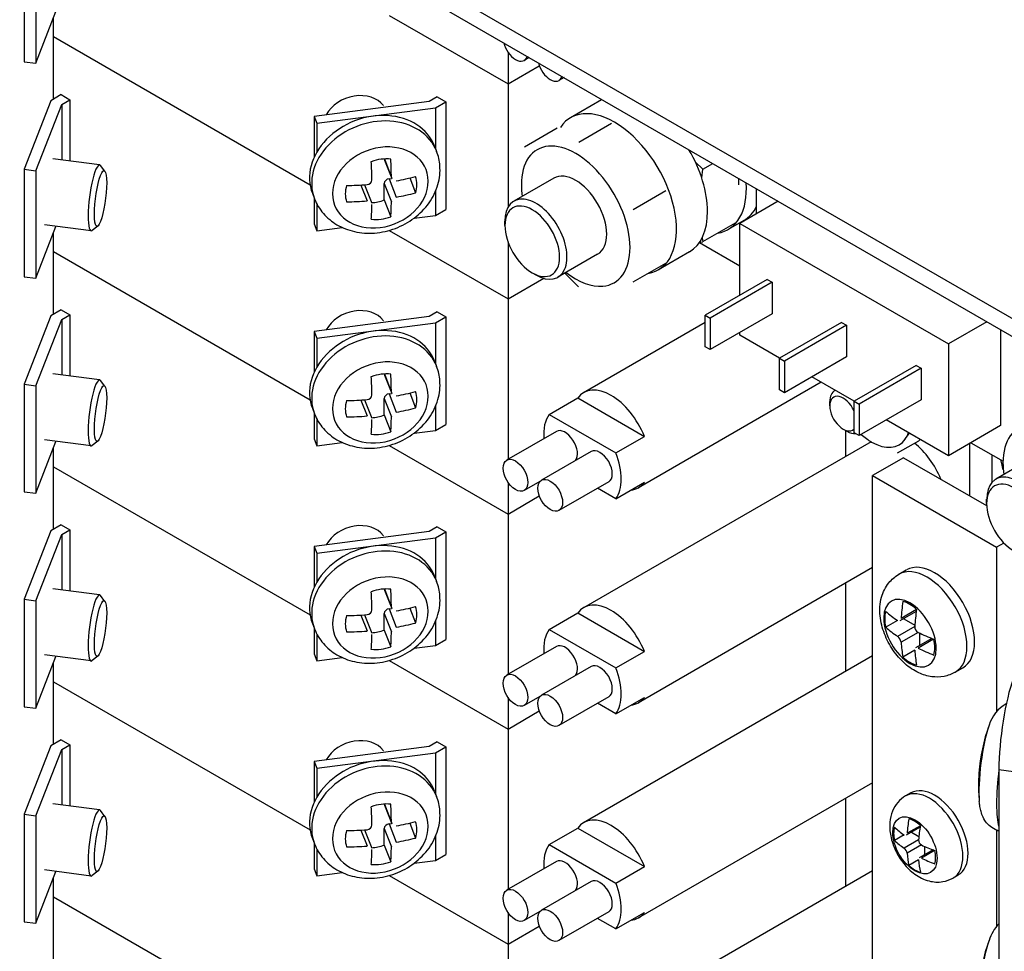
# Model space of a CAD drawing. Header units: inches. Extents: x 0 to 40.7, y 0 to 26.
# Tile 18 of 38: x 33.4 to 34.6, y 10 to 11.2. Entities that reach past the tile are written whole.
import ezdxf

# ---------------------------------------------------------------- set-up
doc = ezdxf.new("R2010")
doc.units = ezdxf.units.IN
doc.header["$LTSCALE"] = 0.5
doc.header["$MEASUREMENT"] = 0
doc.layers.add('AM_VIS', color=7, linetype='Continuous', lineweight=30)

msp = doc.modelspace()

# ---------------------------------------------------------------- linework, layer by layer
at = {"layer": 'AM_VIS', "color": 142}
for p, q in [((32.6449, 11.96), (37.672, 9.0576)), ((32.6449, 11.9377), (37.672, 9.0353))]:
    msp.add_line(p, q, dxfattribs=at)
at = {"layer": 'AM_VIS', "color": 133}
for p, q in [((33.3907, 11.2726), (33.3907, 11.1386)), ((33.4054, 11.2707), (33.4054, 11.1367)), ((33.4054, 11.1367), (33.4304, 11.2013)), ((33.8456, 11.1963), (33.9936, 11.1109)), ((33.8456, 11.1963), (33.9936, 11.1109)), ((33.4274, 11.1698), (33.747, 10.9853)), ((33.9936, 11.1502), (33.9936, 11.1109)), ((33.3907, 11.1386), (33.4054, 11.1367)), ((33.9936, 11.1109), (34.0326, 11.1334)), ((33.9936, 11.1109), (34.0326, 11.1334)), ((33.9936, 11.1109), (33.9936, 10.9571)), ((33.9054, 11.0948), (33.8953, 11.089)), ((33.9054, 11.0948), (33.9163, 11.0885)), ((33.8953, 11.089), (33.7522, 11.0705)), ((33.7555, 11.062), (33.9034, 11.0811)), ((33.9034, 11.0811), (33.9163, 11.0885)), ((33.9034, 11.0811), (33.9034, 11.0301)), ((33.9163, 11.0885), (33.9163, 10.9546)), ((33.7522, 11.0705), (33.7555, 11.062)), ((33.7522, 11.0705), (33.7522, 11.0197)), ((33.7555, 11.062), (33.7555, 11.0261)), ((33.7522, 10.9686), (33.7522, 10.9365)), ((33.9034, 10.9773), (33.9034, 10.9471)), ((33.7555, 10.9612), (33.7555, 10.928)), ((33.8765, 10.9437), (33.9034, 10.9471)), ((33.9034, 10.9471), (33.9163, 10.9546)), ((33.7522, 10.9365), (33.7555, 10.928)), ((33.7555, 10.928), (33.7869, 10.9321)), ((33.8456, 10.9284), (33.9936, 10.843)), ((33.9936, 10.9141), (33.9936, 10.843)), ((33.9936, 10.843), (34.0382, 10.8687))]:
    msp.add_line(p, q, dxfattribs=at)
at = {"layer": 'AM_VIS', "color": 31}
for p, q in [((33.4274, 11.0921), (33.4274, 11.1935)), ((34.1102, 11.0911), (34.0715, 11.0687)), ((34.014, 11.0325), (34.0547, 11.056)), ((34.0817, 11.0385), (34.1224, 11.062)), ((34.2271, 11.0133), (34.2364, 11.0046)), ((34.2349, 10.9938), (34.2364, 11.0046)), ((34.2364, 11.0046), (34.2488, 11.0117)), ((34.0505, 10.9935), (34.001, 10.9649)), ((34.2808, 10.9933), (34.2809, 10.9852)), ((34.3033, 10.9491), (34.3033, 10.9803)), ((34.1494, 10.9543), (34.1901, 10.9779)), ((34.3303, 10.9647), (34.2824, 10.937)), ((33.9897, 10.9345), (33.9897, 10.9399)), ((34.2364, 10.9144), (34.2771, 10.9379)), ((34.2873, 10.9407), (34.2679, 10.9295)), ((34.2824, 10.937), (34.5422, 10.787)), ((34.2824, 10.8477), (34.2824, 10.937)), ((33.4274, 10.8242), (33.4274, 10.9255)), ((34.2356, 10.9193), (34.2364, 10.9143)), ((34.2321, 10.9133), (34.2824, 10.8843)), ((34.2323, 10.9137), (34.2364, 10.9143)), ((34.1052, 10.8987), (34.0557, 10.8702)), ((34.2196, 10.9016), (34.1809, 10.8793)), ((34.1494, 10.8641), (34.1901, 10.8876)), ((34.0238, 10.8756), (34.0284, 10.8729)), ((34.0642, 10.875), (34.0816, 10.858)), ((34.3164, 10.8673), (34.2391, 10.8227)), ((34.3226, 10.8638), (34.2453, 10.8191)), ((34.3164, 10.8673), (34.3226, 10.8638)), ((34.3226, 10.8638), (34.3226, 10.8245)), ((34.2391, 10.8227), (34.2453, 10.8191)), ((34.2391, 10.7834), (34.2391, 10.8227)), ((34.3226, 10.8245), (34.2453, 10.7798)), ((34.2453, 10.8191), (34.2453, 10.7798)), ((34.4092, 10.8138), (34.3319, 10.7691)), ((34.4154, 10.8102), (34.3381, 10.7655)), ((34.4092, 10.8138), (34.4154, 10.8102)), ((34.4154, 10.8102), (34.4154, 10.7709)), ((34.5902, 10.8146), (34.5422, 10.787)), ((34.2824, 10.7977), (34.2824, 10.8013)), ((34.3319, 10.7691), (34.2824, 10.7977)), ((34.6072, 10.8048), (34.6072, 10.6852)), ((34.2453, 10.7798), (34.2391, 10.7834)), ((34.5422, 10.787), (34.5422, 10.6476)), ((34.4154, 10.7709), (34.3381, 10.7262)), ((34.3319, 10.7691), (34.3381, 10.7655)), ((34.3319, 10.7298), (34.3319, 10.7691)), ((34.3381, 10.7655), (34.3381, 10.7262)), ((34.502, 10.7602), (34.4247, 10.7155)), ((34.502, 10.7602), (34.5082, 10.7566)), ((34.5082, 10.7566), (34.4309, 10.7119)), ((34.5082, 10.7566), (34.5082, 10.7173)), ((34.4247, 10.7155), (34.3721, 10.7459)), ((34.3381, 10.7262), (34.3319, 10.7298)), ((34.4247, 10.7155), (34.4309, 10.7119)), ((34.4247, 10.6762), (34.4247, 10.7155)), ((34.5082, 10.7173), (34.4309, 10.6727)), ((34.4309, 10.7119), (34.4309, 10.6727)), ((34.5422, 10.6476), (34.4649, 10.6923)), ((34.6072, 10.6852), (34.5422, 10.6476)), ((34.4309, 10.6727), (34.4247, 10.6762)), ((34.5704, 10.6639), (34.6104, 10.6408)), ((33.4274, 10.5563), (33.4274, 10.6576)), ((34.6507, 10.647), (34.6012, 10.6184)), ((34.5899, 10.588), (34.5899, 10.5934)), ((33.4274, 10.2884), (33.4274, 10.3897)), ((34.6325, 10.2526), (34.6052, 10.2562)), ((34.6052, 10.2562), (34.6052, 8.0809)), ((33.4274, 10.0204), (33.4274, 10.1218))]:
    msp.add_line(p, q, dxfattribs=at)
at = {"layer": 'AM_VIS', "color": 171}
for p, q in [((33.4274, 11.1698), (33.747, 10.9853)), ((33.4238, 11.09), (33.3907, 11.0047)), ((33.4367, 11.0975), (33.4238, 11.09)), ((33.4367, 11.0975), (33.4476, 11.0912)), ((33.4375, 11.0854), (33.4476, 11.0912)), ((33.4476, 11.0912), (33.4476, 11.0149)), ((33.4054, 11.0028), (33.4375, 11.0854)), ((33.4375, 11.0854), (33.4375, 11.0163)), ((33.3907, 11.0047), (33.4054, 11.0028)), ((33.3907, 11.0047), (33.3907, 10.8707)), ((33.4054, 11.0028), (33.4054, 10.8688)), ((33.4054, 10.8688), (33.4304, 10.9333)), ((33.8456, 10.9284), (33.9936, 10.843)), ((33.4274, 10.9019), (33.747, 10.7174)), ((33.4274, 10.9019), (33.747, 10.7174)), ((33.3907, 10.8707), (33.4054, 10.8688)), ((33.9936, 10.843), (34.0382, 10.8687)), ((33.9936, 10.843), (33.9936, 10.6432)), ((33.4238, 10.8221), (33.3907, 10.7367)), ((33.4367, 10.8296), (33.4238, 10.8221)), ((33.4367, 10.8296), (33.4476, 10.8233)), ((33.4375, 10.8175), (33.4476, 10.8233)), ((33.4476, 10.8233), (33.4476, 10.747)), ((33.8953, 10.821), (33.7522, 10.8025)), ((33.9054, 10.8269), (33.8953, 10.821)), ((33.9034, 10.8132), (33.9163, 10.8206)), ((33.9054, 10.8269), (33.9163, 10.8206)), ((33.9163, 10.8206), (33.9163, 10.6867)), ((33.4054, 10.7348), (33.4375, 10.8175)), ((33.4375, 10.8175), (33.4375, 10.7483)), ((33.7555, 10.7941), (33.9034, 10.8132)), ((33.9034, 10.8132), (33.9034, 10.7622)), ((33.7522, 10.8025), (33.7555, 10.7941)), ((33.7522, 10.8025), (33.7522, 10.7518)), ((33.7555, 10.7941), (33.7555, 10.7581)), ((33.3907, 10.7367), (33.4054, 10.7348)), ((33.3907, 10.7367), (33.3907, 10.6028)), ((33.4054, 10.7348), (33.4054, 10.6009)), ((33.7522, 10.7007), (33.7522, 10.6686)), ((33.9034, 10.7094), (33.9034, 10.6792)), ((33.7555, 10.6933), (33.7555, 10.6601)), ((33.9034, 10.6792), (33.9163, 10.6867)), ((33.8765, 10.6758), (33.9034, 10.6792)), ((33.4054, 10.6009), (33.4304, 10.6654)), ((33.7522, 10.6686), (33.7555, 10.6601)), ((33.7555, 10.6601), (33.7869, 10.6642)), ((33.8456, 10.6605), (33.9936, 10.575)), ((33.8456, 10.6605), (33.9936, 10.575)), ((33.4274, 10.634), (33.747, 10.4495)), ((33.9936, 10.6143), (33.9936, 10.575)), ((33.3907, 10.6028), (33.4054, 10.6009)), ((33.9936, 10.575), (34.0326, 10.5976)), ((33.9936, 10.575), (34.0326, 10.5976)), ((33.9936, 10.575), (33.9936, 10.3753)), ((33.8953, 10.5531), (33.7522, 10.5346)), ((33.9054, 10.559), (33.8953, 10.5531)), ((33.9034, 10.5453), (33.9163, 10.5527)), ((33.9054, 10.559), (33.9163, 10.5527)), ((33.9163, 10.5527), (33.9163, 10.4188)), ((33.7555, 10.5262), (33.9034, 10.5453)), ((33.9034, 10.5453), (33.9034, 10.4943)), ((33.7522, 10.5346), (33.7555, 10.5262)), ((33.7522, 10.5346), (33.7522, 10.4839)), ((33.7555, 10.5262), (33.7555, 10.4902)), ((33.9034, 10.4415), (33.9034, 10.4113)), ((33.7522, 10.4327), (33.7522, 10.4007)), ((33.7555, 10.4254), (33.7555, 10.3922)), ((33.9034, 10.4113), (33.9163, 10.4188)), ((33.8765, 10.4078), (33.9034, 10.4113)), ((33.7522, 10.4007), (33.7555, 10.3922)), ((33.7555, 10.3922), (33.7869, 10.3963)), ((33.8456, 10.3926), (33.9936, 10.3071)), ((33.9936, 10.3464), (33.9936, 10.3071)), ((33.9936, 10.3071), (34.0326, 10.3297))]:
    msp.add_line(p, q, dxfattribs=at)
at = {"layer": 'AM_VIS', "color": 240}
for p, q in [((34.0201, 11.1438), (34.0138, 11.1401)), ((34.0634, 11.1188), (34.0571, 11.1151)), ((34.2391, 10.8136), (34.0878, 10.7262)), ((34.3837, 10.7392), (34.1562, 10.6078)), ((34.0449, 10.699), (34.0805, 10.7196)), ((34.0805, 10.7196), (34.1635, 10.6716)), ((34.0449, 10.699), (34.1279, 10.6511)), ((34.0538, 10.6779), (33.9919, 10.6422)), ((34.4459, 10.6651), (34.0878, 10.4583)), ((34.1279, 10.6511), (34.1635, 10.6716)), ((34.0971, 10.6529), (34.0352, 10.6172)), ((34.0333, 10.6156), (34.0138, 10.6043)), ((34.119, 10.615), (34.0571, 10.5793)), ((34.1279, 10.5939), (34.1635, 10.6145)), ((34.1279, 10.5939), (34.1052, 10.6071)), ((34.4477, 10.5082), (34.1562, 10.3399)), ((34.0449, 10.4311), (34.0805, 10.4517)), ((34.0805, 10.4517), (34.1635, 10.4037)), ((34.0449, 10.4311), (34.1279, 10.3832)), ((34.0538, 10.41), (33.9919, 10.3743)), ((34.1279, 10.3832), (34.1635, 10.4037)), ((34.4477, 10.3982), (34.0878, 10.1904)), ((34.0971, 10.385), (34.0352, 10.3493)), ((34.0333, 10.3477), (34.0138, 10.3364)), ((34.119, 10.3471), (34.0571, 10.3114)), ((34.1279, 10.326), (34.1635, 10.3466)), ((34.1279, 10.326), (34.1052, 10.3392)), ((34.4477, 10.2403), (34.1562, 10.072)), ((34.0449, 10.1632), (34.0805, 10.1838)), ((34.0805, 10.1838), (34.1635, 10.1358)), ((34.0449, 10.1632), (34.1279, 10.1153)), ((34.0538, 10.1421), (33.9919, 10.1064)), ((34.1279, 10.1153), (34.1635, 10.1358)), ((34.4477, 10.1303), (34.0878, 9.9225)), ((34.0971, 10.1171), (34.0352, 10.0814)), ((34.0333, 10.0797), (34.0138, 10.0685)), ((34.119, 10.0792), (34.0571, 10.0435)), ((34.1279, 10.0581), (34.1635, 10.0787)), ((34.1279, 10.0581), (34.1052, 10.0712))]:
    msp.add_line(p, q, dxfattribs=at)
at = {"layer": 'AM_VIS', "color": 53}
for p, q in [((33.902, 11.0336), (33.9046, 11.0268)), ((33.4848, 11.0101), (33.4265, 11.0177)), ((33.8395, 11.0174), (33.8484, 10.9945)), ((33.4914, 11.0021), (33.486, 11.0093)), ((33.8397, 11.016), (33.8487, 10.9929)), ((33.8455, 10.9928), (33.8486, 10.9932)), ((33.8455, 10.9928), (33.8544, 10.9698)), ((33.8711, 10.9937), (33.8783, 10.9751)), ((33.8102, 10.9849), (33.8179, 10.9651)), ((33.8148, 10.9852), (33.8238, 10.9622)), ((33.8394, 10.9663), (33.8394, 10.9869)), ((33.8394, 10.9869), (33.8484, 10.964)), ((33.7499, 10.9746), (33.7525, 10.9678)), ((33.8394, 10.9663), (33.8476, 10.9454)), ((33.4741, 10.9277), (33.4159, 10.9352)), ((33.4826, 10.9338), (33.4756, 10.9282)), ((33.902, 10.7657), (33.9046, 10.7589)), ((33.4848, 10.7422), (33.4265, 10.7498)), ((33.8395, 10.7495), (33.8484, 10.7266)), ((33.8397, 10.7481), (33.8487, 10.725)), ((33.4914, 10.7342), (33.486, 10.7414)), ((33.8455, 10.7249), (33.8486, 10.7253)), ((33.8455, 10.7249), (33.8544, 10.7019)), ((33.8711, 10.7258), (33.8783, 10.7072)), ((33.8102, 10.717), (33.8179, 10.6972)), ((33.8148, 10.7173), (33.8238, 10.6943)), ((33.8394, 10.6984), (33.8394, 10.719)), ((33.8394, 10.719), (33.8484, 10.696)), ((33.7499, 10.7067), (33.7525, 10.6999)), ((33.8394, 10.6984), (33.8476, 10.6775)), ((33.4741, 10.6598), (33.4159, 10.6673)), ((33.4826, 10.6659), (33.4756, 10.6603)), ((33.902, 10.4978), (33.9046, 10.491)), ((33.4848, 10.4743), (33.4265, 10.4818)), ((33.8395, 10.4816), (33.8484, 10.4587)), ((33.8397, 10.4802), (33.8487, 10.4571)), ((33.4914, 10.4662), (33.486, 10.4735)), ((33.8455, 10.457), (33.8486, 10.4574)), ((33.8455, 10.457), (33.8544, 10.434)), ((33.8711, 10.4578), (33.8783, 10.4393)), ((33.8102, 10.4491), (33.8179, 10.4293)), ((33.8148, 10.4494), (33.8238, 10.4264)), ((33.8394, 10.4305), (33.8394, 10.4511)), ((33.8394, 10.4511), (33.8484, 10.4281)), ((33.7499, 10.4388), (33.7525, 10.432)), ((33.8394, 10.4305), (33.8476, 10.4096)), ((33.4741, 10.3919), (33.4159, 10.3994)), ((33.4826, 10.398), (33.4756, 10.3924)), ((33.902, 10.2299), (33.9046, 10.2231)), ((33.4848, 10.2064), (33.4265, 10.2139)), ((33.8395, 10.2137), (33.8484, 10.1908)), ((33.8397, 10.2123), (33.8487, 10.1892)), ((33.4914, 10.1983), (33.486, 10.2055)), ((33.8394, 10.1626), (33.8394, 10.1832)), ((33.8394, 10.1832), (33.8484, 10.1602)), ((33.8455, 10.1891), (33.8486, 10.1895)), ((33.8455, 10.1891), (33.8544, 10.1661)), ((33.8711, 10.1899), (33.8783, 10.1713)), ((33.7499, 10.1709), (33.7525, 10.164)), ((33.8102, 10.1812), (33.8179, 10.1614)), ((33.8148, 10.1815), (33.8238, 10.1585)), ((33.8394, 10.1626), (33.8476, 10.1416)), ((33.4741, 10.124), (33.4159, 10.1315)), ((33.4826, 10.1301), (33.4756, 10.1245))]:
    msp.add_line(p, q, dxfattribs=at)
at = {"layer": 'AM_VIS', "color": 33}
for p, q in [((34.4005, 10.7295), (34.4007, 10.7288)), ((34.4884, 10.6685), (34.4938, 10.6756)), ((34.4788, 10.6511), (34.5055, 10.6664)), ((34.5055, 10.6664), (34.5069, 10.668))]:
    msp.add_line(p, q, dxfattribs=at)
at = {"layer": 'AM_VIS', "color": 72}
for p, q in [((34.4011, 10.7291), (34.4008, 10.7289)), ((34.3945, 10.7097), (34.3945, 10.7151)), ((34.4112, 10.6808), (34.4159, 10.6781))]:
    msp.add_line(p, q, dxfattribs=at)
at = {"layer": 'AM_VIS', "color": 161}
for p, q in [((34.4141, 10.6791), (34.4141, 10.6467)), ((34.5688, 10.5977), (34.5688, 10.663)), ((34.5967, 10.6147), (34.5967, 10.6487)), ((34.4141, 10.4889), (34.4141, 10.3788)), ((34.4141, 10.2209), (34.4141, 10.1109)), ((34.4955, 10.2275), (34.489, 10.2238)), ((34.507, 10.1848), (34.4896, 10.1748)), ((34.5073, 10.1867), (34.4908, 10.1772)), ((34.4871, 10.1753), (34.4751, 10.1683)), ((34.4962, 10.1786), (34.5054, 10.1733)), ((34.5051, 10.169), (34.4872, 10.1587)), ((34.5086, 10.1628), (34.4908, 10.1525)), ((34.5125, 10.161), (34.5125, 10.1503)), ((34.5233, 10.1565), (34.506, 10.1465)), ((34.5251, 10.1558), (34.5086, 10.1463)), ((34.5051, 10.1441), (34.4931, 10.1371)), ((34.5546, 10.1252), (34.5481, 10.1215))]:
    msp.add_line(p, q, dxfattribs=at)
at = {"layer": 'AM_VIS', "color": 52}
for p, q in [((34.4864, 10.6452), (34.4477, 10.6229)), ((34.4864, 10.6452), (34.5899, 10.5855)), ((34.4477, 10.6229), (34.6024, 10.5336)), ((34.4477, 8.2117), (34.4477, 10.6229)), ((34.6115, 10.5389), (34.6024, 10.5336)), ((34.6024, 10.5336), (34.6024, 10.3293)), ((34.6024, 10.181), (34.6024, 10.0614))]:
    msp.add_line(p, q, dxfattribs=at)
at = {"layer": 'AM_VIS', "color": 181}
for p, q in [((33.4274, 10.634), (33.747, 10.4495)), ((33.4238, 10.5542), (33.3907, 10.4688)), ((33.4367, 10.5616), (33.4238, 10.5542)), ((33.4367, 10.5616), (33.4476, 10.5554)), ((33.4375, 10.5496), (33.4476, 10.5554)), ((33.4476, 10.5554), (33.4476, 10.4791)), ((33.4054, 10.4669), (33.4375, 10.5496)), ((33.4375, 10.5496), (33.4375, 10.4804)), ((33.3907, 10.4688), (33.4054, 10.4669)), ((33.3907, 10.4688), (33.3907, 10.3349)), ((33.4054, 10.4669), (33.4054, 10.333)), ((33.4054, 10.333), (33.4304, 10.3975)), ((33.8456, 10.3926), (33.9936, 10.3071)), ((33.4274, 10.3661), (33.747, 10.1816)), ((33.4274, 10.3661), (33.747, 10.1816)), ((33.3907, 10.3349), (33.4054, 10.333)), ((33.9936, 10.3071), (34.0326, 10.3297)), ((33.9936, 10.3071), (33.9936, 10.1073)), ((33.4367, 10.2937), (33.4238, 10.2863)), ((33.4367, 10.2937), (33.4476, 10.2875)), ((33.4238, 10.2863), (33.3907, 10.2009)), ((33.4054, 10.199), (33.4375, 10.2816)), ((33.4375, 10.2816), (33.4476, 10.2875)), ((33.4375, 10.2816), (33.4375, 10.2125)), ((33.4476, 10.2875), (33.4476, 10.2112)), ((33.8953, 10.2852), (33.7522, 10.2667)), ((33.9054, 10.2911), (33.8953, 10.2852)), ((33.9034, 10.2774), (33.9163, 10.2848)), ((33.9054, 10.2911), (33.9163, 10.2848)), ((33.9163, 10.2848), (33.9163, 10.1508)), ((33.7555, 10.2582), (33.9034, 10.2774)), ((33.9034, 10.2774), (33.9034, 10.2264)), ((33.7522, 10.2667), (33.7555, 10.2582)), ((33.7522, 10.2667), (33.7522, 10.216)), ((33.7555, 10.2582), (33.7555, 10.2223)), ((33.3907, 10.2009), (33.4054, 10.199)), ((33.3907, 10.2009), (33.3907, 10.067)), ((33.4054, 10.199), (33.4054, 10.0651)), ((33.9034, 10.1736), (33.9034, 10.1434)), ((33.7522, 10.1648), (33.7522, 10.1328)), ((33.7555, 10.1575), (33.7555, 10.1243)), ((33.9034, 10.1434), (33.9163, 10.1508)), ((33.8765, 10.1399), (33.9034, 10.1434)), ((33.4054, 10.0651), (33.4304, 10.1296)), ((33.7522, 10.1328), (33.7555, 10.1243)), ((33.7555, 10.1243), (33.7869, 10.1283)), ((33.8456, 10.1247), (33.9936, 10.0392)), ((33.8456, 10.1247), (33.9936, 10.0392)), ((33.4274, 10.0982), (33.747, 9.9137)), ((33.4274, 10.0982), (33.747, 9.9137)), ((33.9936, 10.0785), (33.9936, 10.0392)), ((33.3907, 10.067), (33.4054, 10.0651)), ((33.9936, 10.0392), (34.0326, 10.0617)), ((33.9936, 10.0392), (34.0326, 10.0617)), ((33.9936, 10.0392), (33.9936, 9.8394))]:
    msp.add_line(p, q, dxfattribs=at)
at = {"layer": 'AM_VIS', "color": 132}
for p, q in [((34.4804, 10.4999), (34.4898, 10.5053)), ((34.5023, 10.4537), (34.4819, 10.4419)), ((34.5026, 10.4559), (34.4833, 10.4447)), ((34.4788, 10.4424), (34.4642, 10.434)), ((34.4866, 10.4446), (34.5004, 10.4366)), ((34.5003, 10.4349), (34.479, 10.4226)), ((34.5045, 10.4275), (34.4833, 10.4153)), ((34.5218, 10.4199), (34.5014, 10.4081)), ((34.5238, 10.4191), (34.5045, 10.4079)), ((34.5061, 10.4268), (34.5061, 10.4108)), ((34.5003, 10.4052), (34.4856, 10.3967)), ((34.5508, 10.3779), (34.5603, 10.3833))]:
    msp.add_line(p, q, dxfattribs=at)
at = {"layer": 'AM_VIS', "color": 53}
for centre, radius, start, end in [((33.8178, 10.9917), 0.00626, 271.5145, 356.5039), ((33.8178, 10.7238), 0.00626, 271.5145, 356.5039), ((33.8178, 10.4559), 0.00626, 271.5145, 356.5039), ((34.6362, 10.2992), 0.045, 118.9452, 163.7933), ((34.7986, 10.237), 0.2188, 160.0181, 175.9969), ((34.7986, 10.237), 0.2188, 178.9851, 185.2489), ((33.8178, 10.188), 0.00626, 271.5145, 356.5039), ((34.6444, 10.0272), 0.0541, 136.5548, 162.0986), ((34.7986, 9.9691), 0.2188, 160.0181, 175.9969)]:
    msp.add_arc(centre, radius, start, end, dxfattribs=at)
at = {"layer": 'AM_VIS', "color": 132}
for centre, radius, start, end in [((34.5085, 10.4348), 0.00824, 178.9316, 241.0684), ((34.4723, 10.4139), 0.011, 7.3443, 52.6557)]:
    msp.add_arc(centre, radius, start, end, dxfattribs=at)
at = {"layer": 'AM_VIS', "color": 161}
for centre, radius, start, end in [((34.4814, 10.1512), 0.00949, 7.9516, 52.0484), ((34.5118, 10.1688), 0.00679, 178.3467, 241.6533)]:
    msp.add_arc(centre, radius, start, end, dxfattribs=at)
at = {"layer": 'AM_VIS', "color": 240}
for centre, major_axis, start_param, end_param in [((34.0029, 11.1591), (-0.0109, 0.0189), 1.09159, 3.620799), ((34.0462, 11.1341), (-0.0109, 0.0189), 1.09159, 3.620799), ((34.122, 10.667), (-0.0342, 0.0592), 4.464502, 6.531072), ((34.0864, 10.6465), (-0.0342, 0.0592), 0.247887, 0.880476), ((34.0647, 10.659), (-0.0109, 0.0189), 3.342434, 6.283185), ((34.1081, 10.634), (-0.0109, 0.0189), 3.141593, 6.283185), ((34.0864, 10.6465), (-0.0342, 0.0592), 3.389479, 4.464502), ((34.0029, 10.6233), (-0.0109, 0.0189), 0.785398, 7.068583), ((34.5523, 10.6476), (-0.0423, 0.0733), 4.164302, 4.324224), ((34.0462, 10.5983), (-0.0109, 0.0189), 0.785398, 7.068583), ((34.122, 10.667), (-0.0342, 0.0592), 2.893706, 3.389479), ((34.122, 10.3991), (-0.0342, 0.0592), 4.464502, 6.531072), ((34.0864, 10.3786), (-0.0342, 0.0592), 0.247887, 0.880476), ((34.0647, 10.3911), (-0.0109, 0.0189), 3.342434, 6.283185), ((34.1081, 10.3661), (-0.0109, 0.0189), 3.141593, 6.283185), ((34.0864, 10.3786), (-0.0342, 0.0592), 3.389479, 4.464502), ((34.0029, 10.3554), (-0.0109, 0.0189), 0.785398, 7.068583), ((34.0462, 10.3303), (-0.0109, 0.0189), 0.785398, 7.068583), ((34.122, 10.3991), (-0.0342, 0.0592), 2.893706, 3.389479), ((34.122, 10.1312), (-0.0342, 0.0592), 4.464502, 6.531072), ((34.0864, 10.1107), (-0.0342, 0.0592), 0.247887, 0.880476), ((34.0647, 10.1232), (-0.0109, 0.0189), 3.342434, 6.283185), ((34.0029, 10.0874), (-0.0109, 0.0189), 0.785398, 7.068583), ((34.1081, 10.0982), (-0.0109, 0.0189), 3.141593, 6.283185), ((34.0864, 10.1107), (-0.0342, 0.0592), 3.389479, 4.464502), ((34.0462, 10.0624), (-0.0109, 0.0189), 0.785398, 7.068583), ((34.122, 10.1312), (-0.0342, 0.0592), 2.893706, 3.389479)]:
    msp.add_ellipse(centre, major_axis=major_axis, ratio=0.57735, start_param=start_param, end_param=end_param, dxfattribs=at)
at = {"layer": 'AM_VIS', "color": 53}
for centre, major_axis, ratio, start_param, end_param in [((33.8035, 11.062), (-0.0388, -0.015), 0.796765, 3.37706, 5.524076), ((33.8286, 10.9973), (0.0761, 0.0295), 0.796765, 0, 3.141593), ((33.8259, 11.0041), (0.0761, 0.0295), 0.796765, 0, 3.141593), ((33.8345, 10.9819), (0.057, 0.0221), 0.796765, 5.983471, 12.266656), ((33.8354, 10.9797), (-0.0426, -0.0165), 0.796765, 4.136448, 4.688901), ((33.8455, 11.0183), (-0.00581, -0.00225), 0.796765, 5.996037, 6.283185), ((33.8008, 11.1018), (-0.028, 0.2166), 0.178415, 4.171076, 4.288123), ((33.4795, 10.9689), (0.0053, 0.0412), 0.178415, 6.100853, 9.607111), ((33.4859, 10.9681), (0.0045, 0.0347), 0.178415, 2.197854, 8.481039), ((33.7765, 11.0987), (-0.028, 0.2166), 0.178415, 4.171076, 4.288123), ((33.8455, 10.9877), (-0.00581, -0.00225), 0.796765, 4.412675, 5.983471), ((33.7886, 11.1104), (-0.2184, 0), 0.57735, 1.87683, 1.993878), ((33.8354, 10.9797), (-0.0426, -0.0165), 0.796765, 2.565652, 3.118105), ((33.8354, 10.9797), (-0.0426, -0.0165), 0.796765, 5.707244, 6.259698), ((33.7886, 11.1104), (-0.2184, 0), 0.57735, 1.588295, 1.705342), ((33.7886, 11.0901), (-0.2184, 0), 0.57735, 1.87683, 1.993878), ((33.7886, 11.0901), (-0.2184, 0), 0.57735, 1.588295, 1.705342), ((33.7765, 11.0987), (-0.028, 0.2166), 0.178415, 3.88254, 3.999587), ((33.8273, 11.0006), (0.0426, 0.0165), 0.796765, 4.327697, 4.688901), ((33.8008, 11.1018), (-0.028, 0.2166), 0.178415, 3.88254, 3.999587), ((33.8354, 10.9797), (-0.0426, -0.0165), 0.796765, 0.994855, 1.547309), ((33.8035, 10.7941), (-0.0388, -0.015), 0.796765, 3.37706, 5.524076), ((33.8259, 10.7362), (0.0761, 0.0295), 0.796765, 0, 3.141593), ((33.8286, 10.7294), (0.0761, 0.0295), 0.796765, 0, 3.141593), ((33.8345, 10.714), (0.057, 0.0221), 0.796765, 5.983471, 12.266656), ((33.8354, 10.7118), (-0.0426, -0.0165), 0.796765, 4.136448, 4.688901), ((33.8455, 10.7504), (-0.00581, -0.00225), 0.796765, 5.996037, 6.283185), ((33.8008, 10.8339), (-0.028, 0.2166), 0.178415, 4.171076, 4.288123), ((33.4795, 10.701), (0.0053, 0.0412), 0.178415, 6.100853, 9.607111), ((33.4859, 10.7002), (0.0045, 0.0347), 0.178415, 2.197854, 8.481039), ((33.7765, 10.8308), (-0.028, 0.2166), 0.178415, 4.171076, 4.288123), ((33.8455, 10.7198), (-0.00581, -0.00225), 0.796765, 4.412675, 5.983471), ((33.7886, 10.8425), (-0.2184, 0), 0.57735, 1.87683, 1.993878), ((33.8354, 10.7118), (-0.0426, -0.0165), 0.796765, 2.565652, 3.118105), ((33.8354, 10.7118), (-0.0426, -0.0165), 0.796765, 5.707244, 6.259698), ((33.7886, 10.8425), (-0.2184, 0), 0.57735, 1.588295, 1.705342), ((33.7886, 10.8221), (-0.2184, 0), 0.57735, 1.588295, 1.705342), ((33.8273, 10.7327), (0.0426, 0.0165), 0.796765, 4.327697, 4.688901), ((33.7886, 10.8221), (-0.2184, 0), 0.57735, 1.87683, 1.993878), ((33.7765, 10.8308), (-0.028, 0.2166), 0.178415, 3.88254, 3.999587), ((33.8008, 10.8339), (-0.028, 0.2166), 0.178415, 3.88254, 3.999587), ((33.8354, 10.7118), (-0.0426, -0.0165), 0.796765, 0.994855, 1.547309), ((33.8035, 10.5262), (-0.0388, -0.015), 0.796765, 3.37706, 5.524076), ((33.8259, 10.4683), (0.0761, 0.0295), 0.796765, 0, 3.141593), ((33.8286, 10.4615), (0.0761, 0.0295), 0.796765, 0, 3.141593), ((33.8345, 10.4461), (0.057, 0.0221), 0.796765, 5.983471, 12.266656), ((33.4795, 10.4331), (0.0053, 0.0412), 0.178415, 6.100853, 9.607111), ((33.8354, 10.4439), (-0.0426, -0.0165), 0.796765, 4.136448, 4.688901), ((33.7765, 10.5628), (-0.028, 0.2166), 0.178415, 4.171076, 4.288123), ((33.8455, 10.4824), (-0.00581, -0.00225), 0.796765, 5.996037, 6.283185), ((33.8008, 10.566), (-0.028, 0.2166), 0.178415, 4.171076, 4.288123), ((33.4859, 10.4323), (0.0045, 0.0347), 0.178415, 2.197854, 8.481039), ((33.8455, 10.4519), (-0.00581, -0.00225), 0.796765, 4.412675, 5.983471), ((33.7886, 10.5746), (-0.2184, 0), 0.57735, 1.87683, 1.993878), ((33.8354, 10.4439), (-0.0426, -0.0165), 0.796765, 2.565652, 3.118105), ((33.8354, 10.4439), (-0.0426, -0.0165), 0.796765, 5.707244, 6.259698), ((33.7886, 10.5746), (-0.2184, 0), 0.57735, 1.588295, 1.705342), ((33.7886, 10.5542), (-0.2184, 0), 0.57735, 1.588295, 1.705342), ((33.8273, 10.4648), (0.0426, 0.0165), 0.796765, 4.327697, 4.688901), ((33.8008, 10.566), (-0.028, 0.2166), 0.178415, 3.88254, 3.999587), ((33.7886, 10.5542), (-0.2184, 0), 0.57735, 1.87683, 1.993878), ((33.7765, 10.5628), (-0.028, 0.2166), 0.178415, 3.88254, 3.999587), ((33.8354, 10.4439), (-0.0426, -0.0165), 0.796765, 0.994855, 1.547309), ((34.5936, 10.2635), (0.0078, 0.0606), 0.178415, 0.673016, 2.468576), ((33.8035, 10.2583), (-0.0388, -0.015), 0.796765, 3.37706, 5.524076), ((33.8259, 10.2004), (0.0761, 0.0295), 0.796765, 0, 3.141593), ((33.8286, 10.1935), (0.0761, 0.0295), 0.796765, 0, 3.141593), ((34.6202, 10.26), (0.0105, 0.0809), 0.178415, 1.633644, 2.761975), ((34.5898, 10.264), (0.0059, 0.0453), 0.178415, 1.921627, 2.128602), ((34.7986, 10.2472), (-0.2184, 0), 0.57735, 6.242804, 6.265687), ((33.8345, 10.1782), (0.057, 0.0221), 0.796765, 5.983471, 12.266656), ((33.4795, 10.1652), (0.0053, 0.0412), 0.178415, 6.100853, 9.607111), ((33.8354, 10.176), (-0.0426, -0.0165), 0.796765, 4.136448, 4.688901), ((33.7765, 10.2949), (-0.028, 0.2166), 0.178415, 4.171076, 4.288123), ((33.8455, 10.2145), (-0.00581, -0.00225), 0.796765, 5.996037, 6.283185), ((33.8008, 10.2981), (-0.028, 0.2166), 0.178415, 4.171076, 4.288123), ((33.4859, 10.1643), (0.0045, 0.0347), 0.178415, 2.197854, 8.481039), ((33.8455, 10.184), (-0.00581, -0.00225), 0.796765, 4.412675, 5.983471), ((33.7886, 10.3067), (-0.2184, 0), 0.57735, 1.87683, 1.993878), ((33.8354, 10.176), (-0.0426, -0.0165), 0.796765, 2.565652, 3.118105), ((33.8354, 10.176), (-0.0426, -0.0165), 0.796765, 5.707244, 6.259698), ((33.7886, 10.3067), (-0.2184, 0), 0.57735, 1.588295, 1.705342), ((33.7886, 10.2863), (-0.2184, 0), 0.57735, 1.87683, 1.993878), ((33.7886, 10.2863), (-0.2184, 0), 0.57735, 1.588295, 1.705342), ((33.8273, 10.1969), (0.0426, 0.0165), 0.796765, 4.327697, 4.688901), ((33.8008, 10.2981), (-0.028, 0.2166), 0.178415, 3.88254, 3.999587), ((33.7765, 10.2949), (-0.028, 0.2166), 0.178415, 3.88254, 3.999587), ((33.8354, 10.176), (-0.0426, -0.0165), 0.796765, 0.994855, 1.547309), ((34.5936, 9.9956), (0.0078, 0.0606), 0.178415, 0.673016, 2.468576)]:
    msp.add_ellipse(centre, major_axis=major_axis, ratio=ratio, start_param=start_param, end_param=end_param, dxfattribs=at)
at = {"layer": 'AM_VIS', "color": 31}
for centre, major_axis, ratio, start_param, end_param in [((34.1649, 10.9963), (-0.0547, 0.0947), 0.57735, 6.272368, 6.283185), ((34.1262, 10.974), (-0.0547, 0.0947), 0.57735, 2.921768, 6.556523), ((34.0779, 10.9461), (-0.0479, 0.0829), 0.57735, 6.021386, 7.068583), ((34.0779, 10.9461), (-0.0479, 0.0829), 0.57735, 4.974188, 6.021386), ((34.1649, 10.9963), (-0.0547, 0.0947), 0.57735, 3.141593, 4.723206), ((34.0779, 10.9461), (-0.0273, 0.0474), 0.57735, 3.141593, 6.283185), ((34.0779, 10.9461), (-0.0479, 0.0829), 0.57735, 3.926991, 4.974188), ((34.0779, 10.9461), (-0.0479, 0.0829), 0.57735, 0.785398, 0.962551), ((34.2132, 11.0242), (-0.0547, 0.0947), 0.57735, 2.921768, 4.016826), ((34.0284, 10.9175), (-0.0273, 0.0474), 0.57735, 2.356194, 7.068583), ((34.0238, 10.9148), (-0.0241, 0.0417), 0.57735, 0.785398, 7.068583), ((34.2326, 11.0354), (-0.0547, 0.0947), 0.57735, 3.141593, 3.509231), ((34.0779, 10.9461), (-0.0479, 0.0829), 0.57735, 2.879793, 3.926991), ((34.0779, 10.9461), (-0.0479, 0.0829), 0.57735, 2.179042, 2.879793), ((34.678, 10.5996), (-0.0479, 0.0829), 0.57735, 6.021386, 7.068583), ((34.678, 10.5996), (-0.0479, 0.0829), 0.57735, 0.785398, 0.962551), ((34.6286, 10.571), (-0.0273, 0.0474), 0.57735, 2.356194, 7.068583), ((34.6239, 10.5683), (-0.0241, 0.0417), 0.57735, 0.785398, 7.068583), ((34.6231, 10.3024), (0.0105, 0.0814), 0.178415, 0.627058, 2.197854)]:
    msp.add_ellipse(centre, major_axis=major_axis, ratio=ratio, start_param=start_param, end_param=end_param, dxfattribs=at)
at = {"layer": 'AM_VIS', "color": 72}
for centre, major_axis, start_param, end_param in [((34.4159, 10.7027), (-0.0151, 0.0261), 6.258039, 7.068583), ((34.4112, 10.7001), (-0.0118, 0.0205), 4.561175, 9.575992), ((34.4159, 10.7027), (-0.0151, 0.0261), 2.356194, 2.87272)]:
    msp.add_ellipse(centre, major_axis=major_axis, ratio=0.57735, start_param=start_param, end_param=end_param, dxfattribs=at)
at = {"layer": 'AM_VIS', "color": 33}
for start_param, end_param in [(1.107133, 1.113415), (2.084042, 2.356194), (3.403392, 3.605256), (2.356194, 3.403392)]:
    msp.add_ellipse((34.4466, 10.7205), major_axis=(-0.0342, 0.0592), ratio=0.57735, start_param=start_param, end_param=end_param, dxfattribs=at)
at = {"layer": 'AM_VIS', "color": 161}
for centre, major_axis, start_param, end_param in [((34.4915, 10.6124), (-0.0346, 0.0599), 4.484472, 5.325309), ((34.5251, 10.1764), (-0.0295, 0.0511), 3.141593, 6.283185), ((34.5186, 10.1727), (-0.0295, 0.0511), 3.141593, 6.283185), ((34.5006, 10.1622), (-0.0195, 0.0338), 3.926991, 10.210176), ((34.6061, 10.2314), (0.0819, 0.1418), 2.137292, 2.263725), ((34.5002, 10.162), (-0.0185, 0.032), 5.221561, 5.774014), ((34.5002, 10.162), (-0.0185, 0.032), 0.509172, 1.061625), ((34.6132, 10.2355), (-0.1638, 0), 0.566496, 0.692929), ((34.6204, 10.2232), (0.0819, 0.1418), 2.137292, 2.263725), ((34.6132, 10.2191), (-0.1638, 0), 0.566496, 0.692929), ((34.6132, 10.2355), (-0.1638, 0), 0.877868, 1.0043), ((34.6061, 10.2314), (0.0819, 0.1418), 2.448664, 2.575097), ((34.6132, 10.2191), (-0.1638, 0), 0.877868, 1.0043), ((34.5002, 10.162), (-0.0185, 0.032), 3.650764, 4.203217), ((34.5002, 10.162), (-0.0185, 0.032), 2.079968, 2.632421), ((34.6204, 10.2232), (0.0819, 0.1418), 2.448664, 2.575097)]:
    msp.add_ellipse(centre, major_axis=major_axis, ratio=0.57735, start_param=start_param, end_param=end_param, dxfattribs=at)
at = {"layer": 'AM_VIS', "color": 132}
for centre, major_axis, start_param, end_param in [((34.5251, 10.4443), (-0.0352, 0.061), 3.141593, 6.283185), ((34.5156, 10.4389), (-0.0352, 0.061), 3.141593, 6.283185), ((34.4944, 10.4266), (-0.0231, 0.04), 0.785398, 7.068583), ((34.6403, 10.5207), (0.1114, 0.193), 2.164681, 2.275169), ((34.4941, 10.4265), (-0.022, 0.0382), 5.221561, 5.774014), ((34.4941, 10.4265), (-0.022, 0.0382), 0.509172, 1.061625), ((34.6488, 10.5256), (-0.2228, 0), 0.593884, 0.704373), ((34.6573, 10.5108), (0.1114, 0.193), 2.164681, 2.275169), ((34.6488, 10.5059), (-0.2228, 0), 0.593884, 0.704373), ((34.6488, 10.5256), (-0.2228, 0), 0.866423, 0.976912), ((34.6403, 10.5207), (0.1114, 0.193), 2.43722, 2.547708), ((34.4941, 10.4265), (-0.022, 0.0382), 3.650764, 4.203217), ((34.6573, 10.5108), (0.1114, 0.193), 2.43722, 2.547708), ((34.6488, 10.5059), (-0.2228, 0), 0.866423, 0.976912), ((34.4941, 10.4265), (-0.022, 0.0382), 2.079968, 2.632421)]:
    msp.add_ellipse(centre, major_axis=major_axis, ratio=0.57735, start_param=start_param, end_param=end_param, dxfattribs=at)
at = {"layer": 'AM_VIS', "color": 53}
for points, knots in [([(33.7525, 10.9678), (33.7551, 10.9611), (33.7589, 10.9549), (33.7683, 10.9439), (33.7741, 10.9392), (33.7871, 10.9315), (33.7945, 10.9287), (33.8104, 10.9251), (33.8189, 10.9245), (33.8362, 10.9258), (33.8449, 10.9278), (33.8616, 10.9341), (33.8695, 10.9384), (33.8837, 10.9491), (33.89, 10.9554), (33.9001, 10.9696), (33.9039, 10.9773), (33.9084, 10.9931), (33.9093, 11.0011), (33.9082, 11.0151), (33.9069, 11.0211), (33.9046, 11.0268)], [1.870511, 1.870511, 1.870511, 1.870511, 2.146227, 2.146227, 2.431682, 2.431682, 2.741384, 2.741384, 3.076865, 3.076865, 3.427335, 3.427335, 3.781935, 3.781935, 4.13298, 4.13298, 4.469005, 4.469005, 4.777017, 4.777017, 5.012103, 5.012103, 5.012103, 5.012103]), ([(33.7525, 10.6999), (33.7551, 10.6932), (33.7589, 10.687), (33.7683, 10.676), (33.7741, 10.6713), (33.7871, 10.6636), (33.7945, 10.6608), (33.8104, 10.6572), (33.8189, 10.6566), (33.8362, 10.6579), (33.8449, 10.6599), (33.8616, 10.6661), (33.8695, 10.6705), (33.8837, 10.6812), (33.89, 10.6875), (33.9001, 10.7017), (33.9039, 10.7094), (33.9084, 10.7252), (33.9093, 10.7331), (33.9082, 10.7471), (33.9069, 10.7532), (33.9046, 10.7589)], [1.870511, 1.870511, 1.870511, 1.870511, 2.146227, 2.146227, 2.431682, 2.431682, 2.741384, 2.741384, 3.076865, 3.076865, 3.427335, 3.427335, 3.781935, 3.781935, 4.13298, 4.13298, 4.469005, 4.469005, 4.777017, 4.777017, 5.012103, 5.012103, 5.012103, 5.012103]), ([(33.7525, 10.432), (33.7551, 10.4253), (33.7589, 10.419), (33.7683, 10.4081), (33.7741, 10.4034), (33.7871, 10.3957), (33.7945, 10.3928), (33.8104, 10.3893), (33.8189, 10.3887), (33.8362, 10.39), (33.8449, 10.392), (33.8616, 10.3982), (33.8695, 10.4026), (33.8837, 10.4133), (33.89, 10.4196), (33.9001, 10.4337), (33.9039, 10.4415), (33.9084, 10.4572), (33.9093, 10.4652), (33.9082, 10.4792), (33.9069, 10.4853), (33.9046, 10.491)], [1.870511, 1.870511, 1.870511, 1.870511, 2.146227, 2.146227, 2.431682, 2.431682, 2.741384, 2.741384, 3.076865, 3.076865, 3.427335, 3.427335, 3.781935, 3.781935, 4.13298, 4.13298, 4.469005, 4.469005, 4.777017, 4.777017, 5.012103, 5.012103, 5.012103, 5.012103]), ([(33.7525, 10.164), (33.7551, 10.1574), (33.7589, 10.1511), (33.7683, 10.1402), (33.7741, 10.1355), (33.7871, 10.1278), (33.7945, 10.1249), (33.8104, 10.1214), (33.8189, 10.1208), (33.8362, 10.1221), (33.8449, 10.1241), (33.8616, 10.1303), (33.8695, 10.1346), (33.8837, 10.1454), (33.89, 10.1517), (33.9001, 10.1658), (33.9039, 10.1735), (33.9084, 10.1893), (33.9093, 10.1973), (33.9082, 10.2113), (33.9069, 10.2173), (33.9046, 10.2231)], [1.870511, 1.870511, 1.870511, 1.870511, 2.146227, 2.146227, 2.431682, 2.431682, 2.741384, 2.741384, 3.076865, 3.076865, 3.427335, 3.427335, 3.781935, 3.781935, 4.13298, 4.13298, 4.469005, 4.469005, 4.777017, 4.777017, 5.012103, 5.012103, 5.012103, 5.012103]), ([(34.6052, 10.1801), (34.6035, 10.1806), (34.6019, 10.1812), (34.5974, 10.1834), (34.595, 10.1852), (34.5906, 10.1892), (34.5889, 10.1914), (34.5859, 10.1962), (34.5848, 10.1986), (34.5831, 10.2032), (34.5826, 10.2053), (34.5817, 10.2095), (34.5813, 10.2116), (34.5809, 10.2147), (34.5808, 10.2158), (34.5807, 10.217)], [3.7967447, 3.7967447, 3.7967447, 3.7967447, 3.8284186, 3.8284186, 3.8941523, 3.8941523, 3.9780904, 3.9780904, 4.0986654, 4.0986654, 4.2332687, 4.2332687, 4.367872, 4.367872, 4.4416667, 4.4416667, 4.4416667, 4.4416667])]:
    msp.add_open_spline(points, degree=3, knots=knots, dxfattribs=at)
at = {"layer": 'AM_VIS', "color": 132}
msp.add_open_spline([(34.5508, 10.3779), (34.5464, 10.3753), (34.5416, 10.3736), (34.5316, 10.3717), (34.5264, 10.3717), (34.5158, 10.3731), (34.5104, 10.3749), (34.4991, 10.3801), (34.4934, 10.384), (34.4826, 10.3935), (34.4775, 10.3993), (34.4689, 10.4119), (34.4654, 10.4187), (34.4599, 10.4329), (34.458, 10.4403), (34.4565, 10.4556), (34.4568, 10.4634), (34.4607, 10.4776), (34.4636, 10.4838), (34.4715, 10.4935), (34.4757, 10.4971), (34.4804, 10.4999)], degree=3, knots=[3.926991, 3.926991, 3.926991, 3.926991, 4.127921, 4.127921, 4.345362, 4.345362, 4.614578, 4.614578, 4.9669, 4.9669, 5.366375, 5.366375, 5.763064, 5.763064, 6.16156, 6.16156, 6.553484, 6.553484, 6.853188, 6.853188, 7.068583, 7.068583, 7.068583, 7.068583], dxfattribs=at)
at = {"layer": 'AM_VIS', "color": 161}
msp.add_open_spline([(34.489, 10.2238), (34.4853, 10.2217), (34.482, 10.2188), (34.4764, 10.2123), (34.4742, 10.2086), (34.4708, 10.2003), (34.4698, 10.1956), (34.4688, 10.1852), (34.4693, 10.1795), (34.4716, 10.1676), (34.4737, 10.1615), (34.4792, 10.15), (34.4826, 10.1446), (34.4906, 10.1346), (34.4952, 10.1301), (34.5057, 10.1226), (34.5116, 10.1195), (34.5236, 10.1165), (34.5294, 10.116), (34.5397, 10.1177), (34.5441, 10.1192), (34.5481, 10.1215)], degree=3, knots=[5.497787, 5.497787, 5.497787, 5.497787, 5.697884, 5.697884, 5.914277, 5.914277, 6.18188, 6.18188, 6.533012, 6.533012, 6.934225, 6.934225, 7.333301, 7.333301, 7.734112, 7.734112, 8.127104, 8.127104, 8.424933, 8.424933, 8.63938, 8.63938, 8.63938, 8.63938], dxfattribs=at)

doc.saveas('drawing.dxf')
